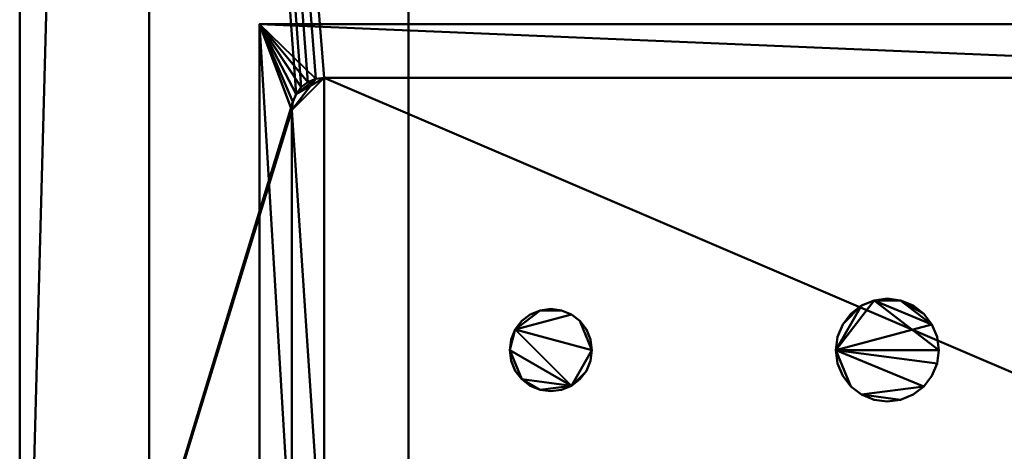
# Model space of a CAD drawing. Header units: millimetres. Extents: x -1725 to 1415, y -385 to 383.
# Tile 249 of 256: x -465 to -313, y -278 to -212. Entities that reach past the tile are written whole.
import ezdxf

# ---------------------------------------------------------------- set-up
doc = ezdxf.new("R2010")
doc.units = ezdxf.units.MM
doc.layers.add('M-EQPM', color=50, linetype='Continuous', lineweight=30)

# ---------------------------------------------------------------- blocks, each defined once
blk = doc.blocks.new('HVAC_Air-Conditioning_Fujitsu General_VR-IV AJY072-108GALDH - AJY072-108GALDH-16085-View 1')
at = {"layer": 'M-EQPM', "lineweight": 40}
for p, q in [((-465, 362.5, 1551), (-465, -362.5, 1551)), ((-465, 347.71, 90), (-465, -262.29, 90)), ((-465, -362.5, 673.75), (-465, -262.5, 673.75)), ((-465, -362.5, 683.75), (-465, -262.5, 683.75)), ((-465, -362.5, 1241), (-465, -262.5, 1241)), ((-465, -362.5, 1251), (-465, -262.5, 1251)), ((-465, -262.5, 1551), (-465, -262.5, 70))]:
    blk.add_line(p, q, dxfattribs=at)
mesh = blk.add_polyface(dxfattribs=at)
corners = [(-445, 382.5, 1576), (-450.18, 381.82, 1576), (-455, 379.82, 1576), (-459.14, 376.64, 1576), (-462.32, 372.5, 1576), (-464.32, 367.68, 1576), (-465, 362.5, 1576), (-465, -362.5, 1576), (-464.32, -367.68, 1576), (-462.32, -372.5, 1576), (-459.14, -376.64, 1576), (-455, -379.82, 1576), (-450.18, -381.82, 1576), (-445, -382.5, 1576), (345, -382.5, 1576), (465, -262.5, 1576), (465, 362.5, 1576), (464.32, 367.68, 1576), (462.32, 372.5, 1576), (459.14, 376.64, 1576), (455, 379.82, 1576), (450.18, 381.82, 1576), (445, 382.5, 1576)]
mesh.append_faces([[corners[k] for k in face] for face in [(7, 0, 6)]], dxfattribs={"vtx0": -1, "vtx1": -1})
mesh.append_faces([[corners[k] for k in face] for face in [(13, 0, 7, 12)]], dxfattribs={"vtx0": -1, "vtx1": -1, "vtx2": -1})
mesh.append_faces([[corners[k] for k in face] for face in [(0, 13, 14, 22), (2, 5, 6)]], dxfattribs={"vtx0": -1, "vtx2": -1})
mesh.append_faces([[corners[k] for k in face] for face in [(16, 18, 19, 22)]], dxfattribs={"vtx0": -1, "vtx2": -1, "vtx3": -1})
mesh.append_faces([[corners[k] for k in face] for face in [(22, 14, 15, 16)]], dxfattribs={"vtx0": -1, "vtx3": -1})
mesh.append_faces([[corners[k] for k in face] for face in [(21, 22, 19, 20), (17, 18, 16)]], dxfattribs={"vtx1": -1})
mesh.append_faces([[corners[k] for k in face] for face in [(10, 11, 12, 9)]], dxfattribs={"vtx2": -1})
mesh.append_faces([[corners[k] for k in face] for face in [(7, 8, 9, 12), (0, 1, 2, 6)]], dxfattribs={"vtx2": -1, "vtx3": -1})
mesh.append_faces([[corners[k] for k in face] for face in [(2, 3, 4, 5)]], dxfattribs={"vtx3": -1})
mesh = blk.add_polyface(dxfattribs=at)
corners = [(-445, 382.5, 70), (445, 382.5, 70), (450.18, 381.82, 70), (455, 379.82, 70), (459.14, 376.64, 70), (462.32, 372.5, 70), (464.32, 367.68, 70), (465, 362.5, 70), (465, -262.5, 70), (345, -382.5, 70), (325, -382.5, 70), (325, -362.5, 70), (285, -362.5, 70), (285, -382.5, 70), (-445, -382.5, 70), (-450.18, -381.82, 70), (-455, -379.82, 70), (-459.14, -376.64, 70), (-462.32, -372.5, 70), (-464.32, -367.68, 70), (-465, -362.5, 70), (-465, 362.5, 70), (-464.32, 367.68, 70), (-462.32, 372.5, 70), (-459.14, 376.64, 70), (-455, 379.82, 70), (-450.18, 381.82, 70), (-423, -295.5, 70), (-422.83, -296.79, 70), (-422.33, -298, 70), (-421.54, -299.04, 70), (-420.5, -299.83, 70), (-419.29, -300.33, 70), (-418, -300.5, 70), (-231, -300.5, 70), (-229.71, -300.33, 70), (-228.5, -299.83, 70), (-227.46, -299.04, 70), (-226.67, -298, 70), (-226.17, -296.79, 70), (-226, -295.5, 70), (-226, -225.5, 70), (-226.17, -224.21, 70), (-226.67, -223, 70), (-227.46, -221.96, 70), (-228.5, -221.17, 70), (-229.71, -220.67, 70), (-231, -220.5, 70), (-418, -220.5, 70), (-419.29, -220.67, 70), (-420.5, -221.17, 70), (-421.54, -221.96, 70), (-422.33, -223, 70), (-422.83, -224.21, 70), (-423, -225.5, 70)]
mesh.append_faces([[corners[k] for k in face] for face in [(42, 12, 41), (43, 12, 42), (26, 22, 25), (35, 14, 34), (30, 20, 29), (54, 20, 53)]], dxfattribs={"vtx0": -1, "vtx1": -1})
mesh.append_faces([[corners[k] for k in face] for face in [(21, 0, 47, 48)]], dxfattribs={"vtx0": -1, "vtx1": -1, "vtx3": -1})
mesh.append_faces([[corners[k] for k in face] for face in [(45, 0, 1, 44), (0, 45, 46), (21, 52, 53, 20), (0, 46, 47), (13, 37, 38), (14, 33, 34), (8, 11, 12, 7), (20, 14, 15, 19), (19, 15, 16, 18)]], dxfattribs={"vtx0": -1, "vtx2": -1})
mesh.append_faces([[corners[k] for k in face] for face in [(12, 43, 44, 1), (20, 31, 32, 14)]], dxfattribs={"vtx0": -1, "vtx2": -1, "vtx3": -1})
mesh.append_faces([[corners[k] for k in face] for face in [(17, 18, 16)]], dxfattribs={"vtx1": -1})
mesh.append_faces([[corners[k] for k in face] for face in [(48, 49, 21), (50, 51, 21), (51, 52, 21), (49, 50, 21), (38, 39, 13), (36, 37, 13), (40, 41, 12), (30, 31, 20), (54, 27, 20), (28, 29, 20), (27, 28, 20), (32, 33, 14)]], dxfattribs={"vtx1": -1, "vtx2": -1})
mesh.append_faces([[corners[k] for k in face] for face in [(1, 2, 7, 12)]], dxfattribs={"vtx1": -1, "vtx2": -1, "vtx3": -1})
mesh.append_faces([[corners[k] for k in face] for face in [(2, 3, 6, 7), (26, 0, 21, 22), (39, 40, 12, 13), (35, 36, 13, 14)]], dxfattribs={"vtx1": -1, "vtx3": -1})
mesh.append_faces([[corners[k] for k in face] for face in [(23, 24, 25, 22), (9, 10, 11, 8)]], dxfattribs={"vtx2": -1})
mesh.append_faces([[corners[k] for k in face] for face in [(3, 4, 5, 6)]], dxfattribs={"vtx3": -1})
mesh = blk.add_polyface(dxfattribs=at)
corners = [(405, 372.5, 1578), (-405, 372.5, 1578), (-405, -372.5, 1578), (340.86, -372.5, 1578), (405, -308.36, 1578)]
mesh.append_faces([[corners[k] for k in face] for face in [(4, 0, 3)]], dxfattribs={"vtx1": -1})
mesh.append_faces([[corners[k] for k in face] for face in [(1, 2, 3, 0)]], dxfattribs={"vtx2": -1})
mesh = blk.add_polyface(dxfattribs=at)
corners = [(405, 372.5, 1576), (405, -308.36, 1576), (340.86, -372.5, 1576), (-405, -372.5, 1576), (-405, 372.5, 1576)]
mesh.append_faces([[corners[k] for k in face] for face in [(3, 4, 2)]], dxfattribs={"vtx1": -1})
mesh.append_faces([[corners[k] for k in face] for face in [(0, 1, 2, 4)]], dxfattribs={"vtx2": -1})
mesh = blk.add_polyface(dxfattribs=at)
corners = [(-405, 372.5, 1578), (-405, 372.5, 1576), (-405, -372.5, 1576), (-405, -372.5, 1578)]
mesh.append_faces([[corners[k] for k in face] for face in [(0, 1, 2, 3)]])
mesh = blk.add_polyface(dxfattribs=at)
corners = [(-366, 0, 1576), (-359.77, 67.25, 1576), (-341.28, 132.21, 1576), (-311.18, 192.67, 1576), (-270.48, 246.57, 1576), (-220.56, 292.07, 1576), (-163.14, 327.63, 1576), (-100.16, 352.03, 1576), (-33.77, 364.44, 1576), (33.77, 364.44, 1576), (100.16, 352.03, 1576), (163.14, 327.63, 1576), (220.56, 292.07, 1576), (270.48, 246.57, 1576), (311.18, 192.67, 1576), (341.28, 132.21, 1576), (359.77, 67.25, 1576), (366, 0, 1576), (359.77, -67.25, 1576), (341.28, -132.21, 1576), (311.18, -192.67, 1576), (270.48, -246.57, 1576), (220.56, -292.07, 1576), (163.14, -327.63, 1576), (100.16, -352.03, 1576), (33.77, -364.44, 1576), (-33.77, -364.44, 1576), (-100.16, -352.03, 1576), (-163.14, -327.63, 1576), (-220.56, -292.07, 1576), (-270.48, -246.57, 1576), (-311.18, -192.67, 1576), (-341.28, -132.21, 1576), (-359.77, -67.25, 1576)]
mesh.append_faces([[corners[k] for k in face] for face in [(17, 15, 16), (28, 26, 27)]], dxfattribs={"vtx0": -1})
mesh.append_faces([[corners[k] for k in face] for face in [(0, 26, 28, 29)]], dxfattribs={"vtx0": -1, "vtx1": -1, "vtx3": -1})
mesh.append_faces([[corners[k] for k in face] for face in [(0, 29, 30)]], dxfattribs={"vtx0": -1, "vtx2": -1})
mesh.append_faces([[corners[k] for k in face] for face in [(0, 20, 21, 23)]], dxfattribs={"vtx0": -1, "vtx2": -1, "vtx3": -1})
mesh.append_faces([[corners[k] for k in face] for face in [(17, 11, 12, 13), (0, 23, 24, 25), (0, 30, 31, 32)]], dxfattribs={"vtx0": -1, "vtx3": -1})
mesh.append_faces([[corners[k] for k in face] for face in [(19, 20, 18), (33, 0, 32)]], dxfattribs={"vtx1": -1})
mesh.append_faces([[corners[k] for k in face] for face in [(8, 9, 17, 7), (14, 15, 17, 13), (4, 5, 17, 3), (6, 7, 17, 5), (25, 26, 0), (17, 18, 1)]], dxfattribs={"vtx1": -1, "vtx2": -1})
mesh.append_faces([[corners[k] for k in face] for face in [(0, 1, 18, 20)]], dxfattribs={"vtx1": -1, "vtx2": -1, "vtx3": -1})
mesh.append_faces([[corners[k] for k in face] for face in [(21, 22, 23)]], dxfattribs={"vtx2": -1})
mesh.append_faces([[corners[k] for k in face] for face in [(9, 10, 11, 17), (1, 2, 3, 17)]], dxfattribs={"vtx2": -1, "vtx3": -1})
mesh = blk.add_polyface(dxfattribs=at)
corners = [(-465, -362.5, 1576), (-465, 362.5, 1576), (-465, 362.5, 70), (-465, -362.5, 70), (-465, -362.5, 736), (-465, -362.5, 746), (-465, -362.5, 1371), (-465, -362.5, 1381)]
mesh.append_faces([[corners[k] for k in face] for face in [(2, 4, 5, 1)]], dxfattribs={"vtx0": -1, "vtx2": -1})
mesh.append_faces([[corners[k] for k in face] for face in [(3, 4, 2)]], dxfattribs={"vtx1": -1})
mesh.append_faces([[corners[k] for k in face] for face in [(6, 7, 1, 5)]], dxfattribs={"vtx1": -1, "vtx2": -1})
mesh.append_faces([[corners[k] for k in face] for face in [(7, 0, 1)]], dxfattribs={"vtx2": -1})
mesh = blk.add_polyface(dxfattribs=at)
corners = [(-350, 0, 1690), (-344.04, -64.31, 1690), (-326.37, -126.43, 1690), (-297.58, -184.25, 1690), (-258.65, -235.79, 1690), (-210.92, -279.31, 1690), (-156.01, -313.31, 1690), (-95.78, -336.64, 1690), (-32.29, -348.51, 1690), (32.29, -348.51, 1690), (95.78, -336.64, 1690), (156.01, -313.31, 1690), (210.92, -279.31, 1690), (258.65, -235.79, 1690), (297.58, -184.25, 1690), (326.37, -126.43, 1690), (344.04, -64.31, 1690), (350, 0, 1690), (344.04, 64.31, 1690), (326.37, 126.43, 1690), (297.58, 184.25, 1690), (258.65, 235.79, 1690), (210.92, 279.31, 1690), (156.01, 313.31, 1690), (95.78, 336.64, 1690), (32.29, 348.51, 1690), (-32.29, 348.51, 1690), (-95.78, 336.64, 1690), (-156.01, 313.31, 1690), (-210.92, 279.31, 1690), (-258.65, 235.79, 1690), (-297.58, 184.25, 1690), (-326.37, 126.43, 1690), (-344.04, 64.31, 1690)]
mesh.append_faces([[corners[k] for k in face] for face in [(13, 11, 12)]], dxfattribs={"vtx0": -1})
mesh.append_faces([[corners[k] for k in face] for face in [(32, 16, 30, 31), (33, 16, 32)]], dxfattribs={"vtx0": -1, "vtx1": -1})
mesh.append_faces([[corners[k] for k in face] for face in [(33, 7, 9, 10)]], dxfattribs={"vtx0": -1, "vtx1": -1, "vtx3": -1})
mesh.append_faces([[corners[k] for k in face] for face in [(16, 22, 23)]], dxfattribs={"vtx0": -1, "vtx2": -1})
mesh.append_faces([[corners[k] for k in face] for face in [(33, 10, 11, 13)]], dxfattribs={"vtx0": -1, "vtx2": -1, "vtx3": -1})
mesh.append_faces([[corners[k] for k in face] for face in [(16, 25, 26, 27), (16, 20, 21, 22), (16, 18, 19, 20), (33, 1, 2, 3), (33, 3, 4, 5), (33, 5, 6, 7)]], dxfattribs={"vtx0": -1, "vtx3": -1})
mesh.append_faces([[corners[k] for k in face] for face in [(29, 30, 16), (24, 25, 16, 23), (13, 14, 33)]], dxfattribs={"vtx1": -1, "vtx2": -1})
mesh.append_faces([[corners[k] for k in face] for face in [(16, 17, 18), (7, 8, 9), (33, 0, 1)]], dxfattribs={"vtx2": -1})
mesh.append_faces([[corners[k] for k in face] for face in [(27, 28, 29, 16), (14, 15, 16, 33)]], dxfattribs={"vtx2": -1, "vtx3": -1})
mesh = blk.add_polyface(dxfattribs=at)
corners = [(-366, 0, 1576), (-359.77, -67.25, 1576), (-341.28, -132.21, 1576), (-311.18, -192.67, 1576), (-270.48, -246.57, 1576), (-220.56, -292.07, 1576), (-163.14, -327.63, 1576), (-100.16, -352.03, 1576), (-33.77, -364.44, 1576), (33.77, -364.44, 1576), (100.16, -352.03, 1576), (163.14, -327.63, 1576), (220.56, -292.07, 1576), (270.48, -246.57, 1576), (311.18, -192.67, 1576), (341.28, -132.21, 1576), (359.77, -67.25, 1576), (366, 0, 1576), (350, 0, 1690), (344.04, -64.31, 1690), (326.37, -126.43, 1690), (297.58, -184.25, 1690), (258.65, -235.79, 1690), (210.92, -279.31, 1690), (156.01, -313.31, 1690), (95.78, -336.64, 1690), (32.29, -348.51, 1690), (-32.29, -348.51, 1690), (-95.78, -336.64, 1690), (-156.01, -313.31, 1690), (-210.92, -279.31, 1690), (-258.65, -235.79, 1690), (-297.58, -184.25, 1690), (-326.37, -126.43, 1690), (-344.04, -64.31, 1690), (-350, 0, 1690)]
mesh.append_faces([[corners[k] for k in face] for face in [(19, 17, 18)]], dxfattribs={"vtx0": -1})
mesh.append_faces([[corners[k] for k in face] for face in [(25, 11, 24), (24, 12, 23), (16, 20, 15), (12, 24, 11), (14, 22, 13), (29, 6, 28), (33, 2, 32), (31, 4, 30), (7, 28, 6), (8, 28, 7)]], dxfattribs={"vtx0": -1, "vtx1": -1})
mesh.append_faces([[corners[k] for k in face] for face in [(16, 19, 20), (13, 22, 23), (14, 21, 22), (10, 25, 26), (9, 26, 27, 8), (5, 29, 30), (1, 33, 34), (3, 31, 32), (29, 5, 6), (30, 4, 5)]], dxfattribs={"vtx0": -1, "vtx2": -1})
mesh.append_faces([[corners[k] for k in face] for face in [(20, 21, 15), (16, 17, 19), (14, 15, 21), (12, 13, 23), (10, 11, 25), (9, 10, 26), (27, 28, 8), (0, 1, 34), (3, 4, 31), (2, 3, 32), (1, 2, 33)]], dxfattribs={"vtx1": -1, "vtx2": -1})
mesh.append_faces([[corners[k] for k in face] for face in [(34, 35, 0)]], dxfattribs={"vtx2": -1})
mesh = blk.add_polyface(dxfattribs=at)
corners = [(-428, -212.22, 340), (-198, -212.22, 340), (-198, -372.5, 340), (-428, -372.5, 340)]
mesh.append_faces([[corners[k] for k in face] for face in [(0, 1, 2, 3)]])
mesh = blk.add_polyface(dxfattribs=at)
corners = [(-428, -372.5, 80), (-198, -372.5, 80), (-198, -212.22, 80), (-428, -212.22, 80), (-418, -300.5, 80), (-419.29, -300.33, 80), (-420.5, -299.83, 80), (-421.54, -299.04, 80), (-422.33, -298, 80), (-422.83, -296.79, 80), (-423, -295.5, 80), (-423, -225.5, 80), (-422.83, -224.21, 80), (-422.33, -223, 80), (-421.54, -221.96, 80), (-420.5, -221.17, 80), (-419.29, -220.67, 80), (-418, -220.5, 80), (-231, -220.5, 80), (-229.71, -220.67, 80), (-228.5, -221.17, 80), (-227.46, -221.96, 80), (-226.67, -223, 80), (-226.17, -224.21, 80), (-226, -225.5, 80), (-226, -295.5, 80), (-226.17, -296.79, 80), (-226.67, -298, 80), (-227.46, -299.04, 80), (-228.5, -299.83, 80), (-229.71, -300.33, 80), (-231, -300.5, 80)]
mesh.append_faces([[corners[k] for k in face] for face in [(28, 1, 27), (23, 2, 22), (25, 2, 24), (6, 0, 5), (9, 0, 8), (16, 3, 15), (14, 3, 13)]], dxfattribs={"vtx0": -1, "vtx1": -1})
mesh.append_faces([[corners[k] for k in face] for face in [(1, 30, 31, 0), (1, 28, 29), (1, 29, 30), (2, 23, 24), (2, 20, 21), (2, 19, 20), (0, 6, 7), (0, 9, 10, 3), (3, 14, 15), (3, 11, 12), (3, 10, 11)]], dxfattribs={"vtx0": -1, "vtx2": -1})
mesh.append_faces([[corners[k] for k in face] for face in [(3, 16, 17, 18)]], dxfattribs={"vtx0": -1, "vtx3": -1})
mesh.append_faces([[corners[k] for k in face] for face in [(26, 27, 1), (21, 22, 2), (4, 5, 0, 31), (7, 8, 0), (12, 13, 3)]], dxfattribs={"vtx1": -1, "vtx2": -1})
mesh.append_faces([[corners[k] for k in face] for face in [(25, 26, 1, 2), (18, 19, 2, 3)]], dxfattribs={"vtx1": -1, "vtx3": -1})
mesh = blk.add_polyface(dxfattribs=at)
corners = [(-428, -212.22, 340), (-428, -212.22, 80), (-198, -212.22, 80), (-198, -212.22, 340)]
mesh.append_faces([[corners[k] for k in face] for face in [(0, 1, 2, 3)]])
mesh = blk.add_polyface(dxfattribs=at)
corners = [(-428, -372.5, 340), (-428, -372.5, 80), (-428, -212.22, 80), (-428, -212.22, 340)]
mesh.append_faces([[corners[k] for k in face] for face in [(0, 1, 2, 3)]])
mesh = blk.add_polyface(dxfattribs=at)
corners = [(-423, -295.5, 80), (-422.83, -296.79, 80), (-422.33, -298, 80), (-421.54, -299.04, 80), (-420.5, -299.83, 80), (-419.29, -300.33, 80), (-418, -300.5, 80), (-231, -300.5, 80), (-229.71, -300.33, 80), (-228.5, -299.83, 80), (-227.46, -299.04, 80), (-226.67, -298, 80), (-226.17, -296.79, 80), (-226, -295.5, 80), (-226, -225.5, 80), (-226.17, -224.21, 80), (-226.67, -223, 80), (-227.46, -221.96, 80), (-228.5, -221.17, 80), (-229.71, -220.67, 80), (-231, -220.5, 80), (-418, -220.5, 80), (-419.29, -220.67, 80), (-420.5, -221.17, 80), (-421.54, -221.96, 80), (-422.33, -223, 80), (-422.83, -224.21, 80), (-423, -225.5, 80)]
mesh.append_faces([[corners[k] for k in face] for face in [(14, 20, 13)]], dxfattribs={"vtx0": -1, "vtx1": -1})
mesh.append_faces([[corners[k] for k in face] for face in [(21, 27, 6, 7)]], dxfattribs={"vtx0": -1, "vtx1": -1, "vtx3": -1})
mesh.append_faces([[corners[k] for k in face] for face in [(25, 21, 22), (0, 5, 6, 27)]], dxfattribs={"vtx0": -1, "vtx2": -1})
mesh.append_faces([[corners[k] for k in face] for face in [(4, 5, 2, 3), (9, 10, 8)]], dxfattribs={"vtx1": -1})
mesh.append_faces([[corners[k] for k in face] for face in [(20, 21, 7, 13)]], dxfattribs={"vtx1": -1, "vtx2": -1, "vtx3": -1})
mesh.append_faces([[corners[k] for k in face] for face in [(12, 13, 7, 8)]], dxfattribs={"vtx1": -1, "vtx3": -1})
mesh.append_faces([[corners[k] for k in face] for face in [(14, 15, 16)]], dxfattribs={"vtx2": -1})
mesh.append_faces([[corners[k] for k in face] for face in [(25, 26, 27, 21), (18, 19, 20, 14), (16, 17, 18, 14), (0, 1, 2, 5), (10, 11, 12, 8)]], dxfattribs={"vtx2": -1, "vtx3": -1})
mesh.append_faces([[corners[k] for k in face] for face in [(22, 23, 24, 25)]], dxfattribs={"vtx3": -1})
mesh = blk.add_polyface(dxfattribs=at)
corners = [(-423, -295.5, 70), (-423, -225.5, 70), (-422.83, -224.21, 70), (-422.33, -223, 70), (-421.54, -221.96, 70), (-420.5, -221.17, 70), (-419.29, -220.67, 70), (-418, -220.5, 70), (-231, -220.5, 70), (-229.71, -220.67, 70), (-228.5, -221.17, 70), (-227.46, -221.96, 70), (-226.67, -223, 70), (-226.17, -224.21, 70), (-226, -225.5, 70), (-226, -295.5, 70), (-226.17, -296.79, 70), (-226.67, -298, 70), (-227.46, -299.04, 70), (-228.5, -299.83, 70), (-229.71, -300.33, 70), (-231, -300.5, 70), (-418, -300.5, 70), (-419.29, -300.33, 70), (-420.5, -299.83, 70), (-421.54, -299.04, 70), (-422.33, -298, 70), (-422.83, -296.79, 70)]
mesh.append_faces([[corners[k] for k in face] for face in [(7, 1, 6)]], dxfattribs={"vtx0": -1, "vtx1": -1})
mesh.append_faces([[corners[k] for k in face] for face in [(21, 8, 14)]], dxfattribs={"vtx0": -1, "vtx1": -1, "vtx2": -1})
mesh.append_faces([[corners[k] for k in face] for face in [(0, 24, 25)]], dxfattribs={"vtx0": -1, "vtx2": -1})
mesh.append_faces([[corners[k] for k in face] for face in [(22, 0, 1, 7)]], dxfattribs={"vtx0": -1, "vtx2": -1, "vtx3": -1})
mesh.append_faces([[corners[k] for k in face] for face in [(0, 22, 23, 24)]], dxfattribs={"vtx0": -1, "vtx3": -1})
mesh.append_faces([[corners[k] for k in face] for face in [(15, 16, 21, 14)]], dxfattribs={"vtx1": -1, "vtx2": -1})
mesh.append_faces([[corners[k] for k in face] for face in [(10, 11, 14, 8)]], dxfattribs={"vtx1": -1, "vtx2": -1, "vtx3": -1})
mesh.append_faces([[corners[k] for k in face] for face in [(21, 22, 7, 8)]], dxfattribs={"vtx1": -1, "vtx3": -1})
mesh.append_faces([[corners[k] for k in face] for face in [(26, 27, 0, 25), (19, 20, 21, 18), (4, 5, 6, 3), (12, 13, 14, 11), (8, 9, 10)]], dxfattribs={"vtx2": -1})
mesh.append_faces([[corners[k] for k in face] for face in [(16, 17, 18, 21), (1, 2, 3, 6)]], dxfattribs={"vtx2": -1, "vtx3": -1})
mesh = blk.add_polyface(dxfattribs=at)
corners = [(-418, -220.5, 70), (-419.29, -220.67, 70), (-420.5, -221.17, 70), (-421.54, -221.96, 70), (-422.33, -223, 70), (-422.83, -224.21, 70), (-423, -225.5, 70), (-423, -225.5, 80), (-422.83, -224.21, 80), (-422.33, -223, 80), (-421.54, -221.96, 80), (-420.5, -221.17, 80), (-419.29, -220.67, 80), (-418, -220.5, 80)]
mesh.append_faces([[corners[k] for k in face] for face in [(7, 8, 5, 6), (0, 1, 12, 13)]], dxfattribs={"vtx1": -1})
mesh.append_faces([[corners[k] for k in face] for face in [(8, 9, 4, 5), (3, 4, 9, 10), (10, 11, 2, 3), (11, 12, 1, 2)]], dxfattribs={"vtx1": -1, "vtx3": -1})
mesh = blk.add_polyface(dxfattribs=at)
corners = [(-418, -220.5, 70), (-418, -220.5, 80), (-419.29, -220.67, 80), (-420.5, -221.17, 80), (-421.54, -221.96, 80), (-422.33, -223, 80), (-422.83, -224.21, 80), (-423, -225.5, 80), (-423, -225.5, 70), (-422.83, -224.21, 70), (-422.33, -223, 70), (-421.54, -221.96, 70), (-420.5, -221.17, 70), (-419.29, -220.67, 70)]
mesh.append_faces([[corners[k] for k in face] for face in [(9, 6, 7, 8), (2, 13, 0, 1)]], dxfattribs={"vtx0": -1})
mesh.append_faces([[corners[k] for k in face] for face in [(10, 5, 6, 9), (5, 10, 11, 4), (12, 3, 4, 11), (13, 2, 3, 12)]], dxfattribs={"vtx0": -1, "vtx2": -1})
mesh = blk.add_polyface(dxfattribs=at)
corners = [(-418, -220.5, 70), (-418, -220.5, 80), (-231, -220.5, 80), (-231, -220.5, 70)]
mesh.append_faces([[corners[k] for k in face] for face in [(0, 1, 2, 3)]])
mesh = blk.add_polyface(dxfattribs=at)
corners = [(-231, -220.5, 80), (-418, -220.5, 80), (-418, -220.5, 70), (-231, -220.5, 70)]
mesh.append_faces([[corners[k] for k in face] for face in [(0, 1, 2, 3)]])
mesh = blk.add_polyface(dxfattribs=at)
corners = [(-423, -295.5, 70), (-423, -295.5, 80), (-423, -225.5, 80), (-423, -225.5, 70)]
mesh.append_faces([[corners[k] for k in face] for face in [(0, 1, 2, 3)]])
mesh = blk.add_polyface(dxfattribs=at)
corners = [(-423, -295.5, 70), (-423, -225.5, 70), (-423, -225.5, 80), (-423, -295.5, 80)]
mesh.append_faces([[corners[k] for k in face] for face in [(0, 1, 2, 3)]])
mesh = blk.add_polyface(dxfattribs=at)
corners = [(-331.06, -270.44, 340), (-329, -270.17, 340), (-327.09, -269.38, 340), (-325.44, -268.11, 340), (-324.18, -266.47, 340), (-323.39, -264.56, 340), (-323.12, -262.5, 340), (-323.39, -260.44, 340), (-324.18, -258.53, 340), (-325.44, -256.89, 340), (-327.09, -255.62, 340), (-329, -254.83, 340), (-331.06, -254.56, 340), (-333.11, -254.83, 340), (-335.03, -255.62, 340), (-336.67, -256.89, 340), (-337.93, -258.53, 340), (-338.73, -260.44, 340), (-339, -262.5, 340), (-338.73, -264.56, 340), (-337.93, -266.47, 340), (-336.67, -268.11, 340), (-335.03, -269.38, 340), (-333.11, -270.17, 340)]
mesh.append_faces([[corners[k] for k in face] for face in [(11, 8, 9, 10), (16, 14, 15)]], dxfattribs={"vtx0": -1})
mesh.append_faces([[corners[k] for k in face] for face in [(13, 8, 11, 12)]], dxfattribs={"vtx0": -1, "vtx1": -1})
mesh.append_faces([[corners[k] for k in face] for face in [(22, 3, 18, 21)]], dxfattribs={"vtx0": -1, "vtx1": -1, "vtx2": -1})
mesh.append_faces([[corners[k] for k in face] for face in [(18, 13, 14)]], dxfattribs={"vtx0": -1, "vtx2": -1})
mesh.append_faces([[corners[k] for k in face] for face in [(18, 5, 6, 13)]], dxfattribs={"vtx0": -1, "vtx2": -1, "vtx3": -1})
mesh.append_faces([[corners[k] for k in face] for face in [(20, 21, 18, 19)]], dxfattribs={"vtx1": -1})
mesh.append_faces([[corners[k] for k in face] for face in [(23, 0, 1, 22)]], dxfattribs={"vtx2": -1})
mesh.append_faces([[corners[k] for k in face] for face in [(6, 7, 8, 13), (3, 4, 5, 18), (1, 2, 3, 22), (16, 17, 18, 14)]], dxfattribs={"vtx2": -1, "vtx3": -1})
mesh = blk.add_polyface(dxfattribs=at)
corners = [(-331.06, -270.44, 328), (-333.11, -270.17, 328), (-335.03, -269.38, 328), (-336.67, -268.11, 328), (-337.93, -266.47, 328), (-338.73, -264.56, 328), (-339, -262.5, 328), (-338.73, -260.44, 328), (-337.93, -258.53, 328), (-336.67, -256.89, 328), (-335.03, -255.62, 328), (-333.11, -254.83, 328), (-331.06, -254.56, 328), (-329, -254.83, 328), (-327.09, -255.62, 328), (-325.44, -256.89, 328), (-324.18, -258.53, 328), (-323.39, -260.44, 328), (-323.12, -262.5, 328), (-323.39, -264.56, 328), (-324.18, -266.47, 328), (-325.44, -268.11, 328), (-327.09, -269.38, 328), (-329, -270.17, 328)]
mesh.append_faces([[corners[k] for k in face] for face in [(10, 8, 9), (6, 3, 4, 5), (15, 13, 14), (13, 11, 12)]], dxfattribs={"vtx0": -1})
mesh.append_faces([[corners[k] for k in face] for face in [(18, 6, 16, 17), (19, 6, 18)]], dxfattribs={"vtx0": -1, "vtx1": -1})
mesh.append_faces([[corners[k] for k in face] for face in [(16, 11, 13, 15)]], dxfattribs={"vtx0": -1, "vtx1": -1, "vtx2": -1})
mesh.append_faces([[corners[k] for k in face] for face in [(6, 21, 2, 3)]], dxfattribs={"vtx0": -1, "vtx1": -1, "vtx3": -1})
mesh.append_faces([[corners[k] for k in face] for face in [(6, 10, 11, 16)]], dxfattribs={"vtx0": -1, "vtx2": -1, "vtx3": -1})
mesh.append_faces([[corners[k] for k in face] for face in [(6, 7, 8, 10), (21, 22, 23, 2), (19, 20, 21, 6)]], dxfattribs={"vtx2": -1, "vtx3": -1})
mesh.append_faces([[corners[k] for k in face] for face in [(23, 0, 1, 2)]], dxfattribs={"vtx3": -1})
mesh = blk.add_polyface(dxfattribs=at)
corners = [(-331.06, -270.44, 340), (-333.11, -270.17, 340), (-335.03, -269.38, 340), (-336.67, -268.11, 340), (-337.93, -266.47, 340), (-338.73, -264.56, 340), (-339, -262.5, 340), (-338.73, -260.44, 340), (-337.93, -258.53, 340), (-336.67, -256.89, 340), (-335.03, -255.62, 340), (-333.11, -254.83, 340), (-331.06, -254.56, 340), (-331.06, -254.56, 328), (-333.11, -254.83, 328), (-335.03, -255.62, 328), (-336.67, -256.89, 328), (-337.93, -258.53, 328), (-338.73, -260.44, 328), (-339, -262.5, 328), (-338.73, -264.56, 328), (-337.93, -266.47, 328), (-336.67, -268.11, 328), (-335.03, -269.38, 328), (-333.11, -270.17, 328), (-331.06, -270.44, 328)]
mesh.append_faces([[corners[k] for k in face] for face in [(13, 14, 11, 12), (0, 1, 24, 25)]], dxfattribs={"vtx1": -1})
mesh.append_faces([[corners[k] for k in face] for face in [(14, 15, 10, 11), (16, 17, 8, 9), (15, 16, 9, 10), (17, 18, 7, 8), (6, 7, 18, 19), (19, 20, 5, 6), (20, 21, 4, 5), (22, 23, 2, 3), (21, 22, 3, 4), (23, 24, 1, 2)]], dxfattribs={"vtx1": -1, "vtx3": -1})
mesh = blk.add_polyface(dxfattribs=at)
corners = [(-331.06, -254.56, 340), (-329, -254.83, 340), (-327.09, -255.62, 340), (-325.44, -256.89, 340), (-324.18, -258.53, 340), (-323.39, -260.44, 340), (-323.12, -262.5, 340), (-323.39, -264.56, 340), (-324.18, -266.47, 340), (-325.44, -268.11, 340), (-327.09, -269.38, 340), (-329, -270.17, 340), (-331.06, -270.44, 340), (-331.06, -270.44, 328), (-329, -270.17, 328), (-327.09, -269.38, 328), (-325.44, -268.11, 328), (-324.18, -266.47, 328), (-323.39, -264.56, 328), (-323.12, -262.5, 328), (-323.39, -260.44, 328), (-324.18, -258.53, 328), (-325.44, -256.89, 328), (-327.09, -255.62, 328), (-329, -254.83, 328), (-331.06, -254.56, 328)]
mesh.append_faces([[corners[k] for k in face] for face in [(13, 14, 11, 12), (0, 1, 24, 25)]], dxfattribs={"vtx1": -1})
mesh.append_faces([[corners[k] for k in face] for face in [(14, 15, 10, 11), (16, 17, 8, 9), (15, 16, 9, 10), (17, 18, 7, 8), (6, 7, 18, 19), (19, 20, 5, 6), (20, 21, 4, 5), (22, 23, 2, 3), (21, 22, 3, 4), (23, 24, 1, 2)]], dxfattribs={"vtx1": -1, "vtx3": -1})
mesh = blk.add_polyface(dxfattribs=at)
corners = [(-383, -268.85, 340), (-381.36, -268.63, 340), (-379.82, -268, 340), (-378.51, -266.99, 340), (-377.5, -265.68, 340), (-376.87, -264.14, 340), (-376.65, -262.5, 340), (-376.87, -260.86, 340), (-377.5, -259.32, 340), (-378.51, -258.01, 340), (-379.82, -257, 340), (-381.36, -256.37, 340), (-383, -256.15, 340), (-384.64, -256.37, 340), (-386.18, -257, 340), (-387.49, -258.01, 340), (-388.5, -259.32, 340), (-389.13, -260.86, 340), (-389.35, -262.5, 340), (-389.13, -264.14, 340), (-388.5, -265.68, 340), (-387.49, -266.99, 340), (-386.18, -268, 340), (-384.64, -268.63, 340)]
mesh.append_faces([[corners[k] for k in face] for face in [(4, 2, 3), (13, 11, 12), (16, 13, 14, 15), (23, 21, 22)]], dxfattribs={"vtx0": -1})
mesh.append_faces([[corners[k] for k in face] for face in [(10, 16, 6, 9), (2, 6, 16)]], dxfattribs={"vtx0": -1, "vtx1": -1, "vtx2": -1})
mesh.append_faces([[corners[k] for k in face] for face in [(2, 18, 21, 23)]], dxfattribs={"vtx0": -1, "vtx1": -1, "vtx2": -1, "vtx3": -1})
mesh.append_faces([[corners[k] for k in face] for face in [(16, 10, 11, 13)]], dxfattribs={"vtx0": -1, "vtx2": -1, "vtx3": -1})
mesh.append_faces([[corners[k] for k in face] for face in [(7, 8, 9, 6), (0, 1, 2, 23), (19, 20, 21, 18)]], dxfattribs={"vtx2": -1})
mesh.append_faces([[corners[k] for k in face] for face in [(4, 5, 6, 2), (16, 17, 18, 2)]], dxfattribs={"vtx2": -1, "vtx3": -1})
mesh = blk.add_polyface(dxfattribs=at)
corners = [(-383, -268.85, 328), (-384.64, -268.63, 328), (-386.18, -268, 328), (-387.49, -266.99, 328), (-388.5, -265.68, 328), (-389.13, -264.14, 328), (-389.35, -262.5, 328), (-389.13, -260.86, 328), (-388.5, -259.32, 328), (-387.49, -258.01, 328), (-386.18, -257, 328), (-384.64, -256.37, 328), (-383, -256.15, 328), (-381.36, -256.37, 328), (-379.82, -257, 328), (-378.51, -258.01, 328), (-377.5, -259.32, 328), (-376.87, -260.86, 328), (-376.65, -262.5, 328), (-376.87, -264.14, 328), (-377.5, -265.68, 328), (-378.51, -266.99, 328), (-379.82, -268, 328), (-381.36, -268.63, 328)]
mesh.append_faces([[corners[k] for k in face] for face in [(22, 20, 21)]], dxfattribs={"vtx0": -1})
mesh.append_faces([[corners[k] for k in face] for face in [(18, 22, 8)]], dxfattribs={"vtx0": -1, "vtx1": -1, "vtx2": -1})
mesh.append_faces([[corners[k] for k in face] for face in [(22, 3, 6, 8)]], dxfattribs={"vtx0": -1, "vtx1": -1, "vtx2": -1, "vtx3": -1})
mesh.append_faces([[corners[k] for k in face] for face in [(8, 11, 13, 14), (18, 8, 14, 15)]], dxfattribs={"vtx0": -1, "vtx1": -1, "vtx3": -1})
mesh.append_faces([[corners[k] for k in face] for face in [(10, 11, 8, 9), (0, 1, 22, 23)]], dxfattribs={"vtx1": -1})
mesh.append_faces([[corners[k] for k in face] for face in [(6, 7, 8), (11, 12, 13)]], dxfattribs={"vtx2": -1})
mesh.append_faces([[corners[k] for k in face] for face in [(1, 2, 3, 22), (18, 19, 20, 22)]], dxfattribs={"vtx2": -1, "vtx3": -1})
mesh.append_faces([[corners[k] for k in face] for face in [(3, 4, 5, 6), (15, 16, 17, 18)]], dxfattribs={"vtx3": -1})
mesh = blk.add_polyface(dxfattribs=at)
corners = [(-383, -268.85, 340), (-384.64, -268.63, 340), (-386.18, -268, 340), (-387.49, -266.99, 340), (-388.5, -265.68, 340), (-389.13, -264.14, 340), (-389.35, -262.5, 340), (-389.13, -260.86, 340), (-388.5, -259.32, 340), (-387.49, -258.01, 340), (-386.18, -257, 340), (-384.64, -256.37, 340), (-383, -256.15, 340), (-383, -256.15, 328), (-384.64, -256.37, 328), (-386.18, -257, 328), (-387.49, -258.01, 328), (-388.5, -259.32, 328), (-389.13, -260.86, 328), (-389.35, -262.5, 328), (-389.13, -264.14, 328), (-388.5, -265.68, 328), (-387.49, -266.99, 328), (-386.18, -268, 328), (-384.64, -268.63, 328), (-383, -268.85, 328)]
mesh.append_faces([[corners[k] for k in face] for face in [(13, 14, 11, 12), (0, 1, 24, 25)]], dxfattribs={"vtx1": -1})
mesh.append_faces([[corners[k] for k in face] for face in [(14, 15, 10, 11), (16, 17, 8, 9), (15, 16, 9, 10), (17, 18, 7, 8), (6, 7, 18, 19), (19, 20, 5, 6), (20, 21, 4, 5), (22, 23, 2, 3), (21, 22, 3, 4), (23, 24, 1, 2)]], dxfattribs={"vtx1": -1, "vtx3": -1})
mesh = blk.add_polyface(dxfattribs=at)
corners = [(-383, -256.15, 340), (-381.36, -256.37, 340), (-379.82, -257, 340), (-378.51, -258.01, 340), (-377.5, -259.32, 340), (-376.87, -260.86, 340), (-376.65, -262.5, 340), (-376.87, -264.14, 340), (-377.5, -265.68, 340), (-378.51, -266.99, 340), (-379.82, -268, 340), (-381.36, -268.63, 340), (-383, -268.85, 340), (-383, -268.85, 328), (-381.36, -268.63, 328), (-379.82, -268, 328), (-378.51, -266.99, 328), (-377.5, -265.68, 328), (-376.87, -264.14, 328), (-376.65, -262.5, 328), (-376.87, -260.86, 328), (-377.5, -259.32, 328), (-378.51, -258.01, 328), (-379.82, -257, 328), (-381.36, -256.37, 328), (-383, -256.15, 328)]
mesh.append_faces([[corners[k] for k in face] for face in [(13, 14, 11, 12), (0, 1, 24, 25)]], dxfattribs={"vtx1": -1})
mesh.append_faces([[corners[k] for k in face] for face in [(14, 15, 10, 11), (16, 17, 8, 9), (15, 16, 9, 10), (17, 18, 7, 8), (6, 7, 18, 19), (19, 20, 5, 6), (20, 21, 4, 5), (22, 23, 2, 3), (21, 22, 3, 4), (23, 24, 1, 2)]], dxfattribs={"vtx1": -1, "vtx3": -1})

msp = doc.modelspace()

# ---------------------------------------------------------------- block references
at = {"layer": 'M-EQPM', "lineweight": 40}
msp.add_blockref('HVAC_Air-Conditioning_Fujitsu General_VR-IV AJY072-108GALDH - AJY072-108GALDH-16085-View 1', (0, 0), dxfattribs=at)

doc.saveas('drawing.dxf')
